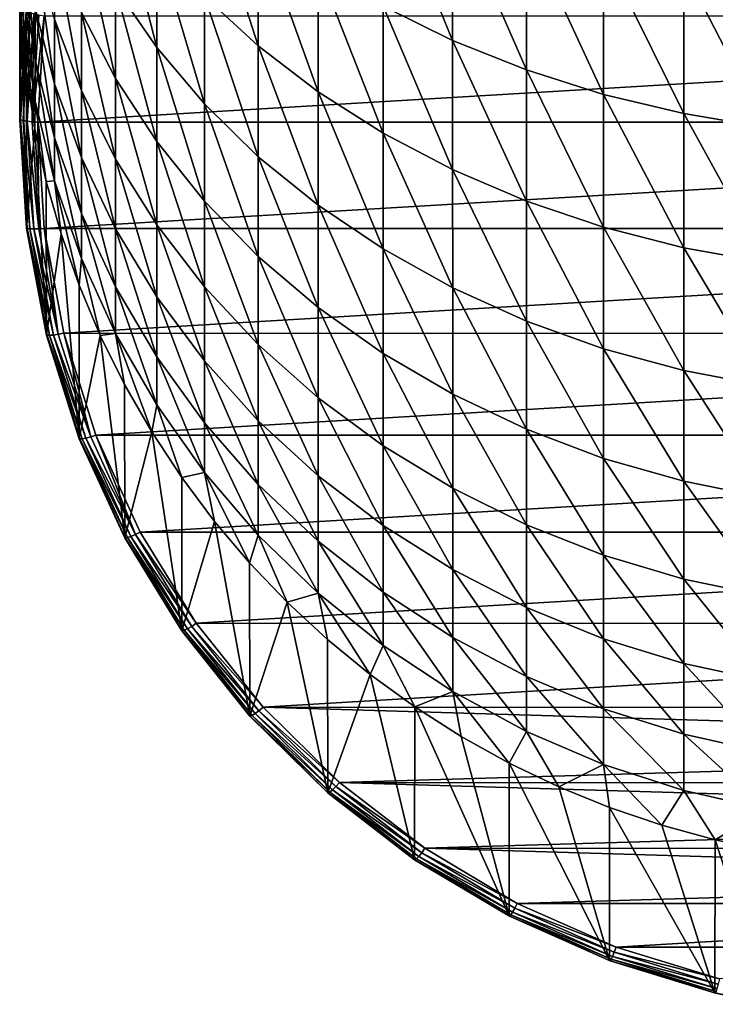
# Model space of a CAD drawing. Header units: metres. Extents: x -25 to 70, y -235 to 25.
# Tile 1 of 89: x -15 to -4, y -235 to -218. Entities that reach past the tile are written whole.
import ezdxf

# ---------------------------------------------------------------- set-up
doc = ezdxf.new("R2010")
doc.units = ezdxf.units.M
doc.layers.add('solid_10481012', color=7, linetype='CONTINUOUS')

msp = doc.modelspace()

# ---------------------------------------------------------------- linework, layer by layer
at = {"layer": 'solid_10481012'}
for points in [[(-8.0275, -218.635345, 345.584961), (-8.027557, -216.307068, 347.803833), (-9.18952, -215.779694, 347.207245)], [(-9.189446, -218.064804, 345.02948), (-8.0275, -218.635345, 345.584961), (-9.18952, -215.779694, 347.207245)], [(-12.964891, -218.750427, 337.778778), (-12.96496, -217.005753, 340.028107), (-13.650315, -216.062225, 339.237946)], [(-13.650243, -217.750427, 337.061401), (-12.964891, -218.750427, 337.778778), (-13.650315, -216.062225, 339.237946)], [(-11.269763, -218.727539, 341.470001), (-11.269773, -216.706802, 343.707275), (-12.169352, -215.930374, 342.951355)], [(-12.169317, -217.896759, 340.774261), (-11.269763, -218.727539, 341.470001), (-12.169352, -215.930374, 342.951355)], [(-15.183857, -218.29805, 323.319366), (-15.183877, -217.636246, 325.575348), (-15.248742, -216.301697, 325.128967)], [(-15.248719, -216.933853, 322.97406), (-15.183857, -218.29805, 323.319366), (-15.248742, -216.301697, 325.128967)], [(-6.797387, -219.12677, 346.063416), (-6.797397, -216.761292, 348.317688), (-8.027557, -216.307068, 347.803833)], [(-8.0275, -218.635345, 345.584961), (-6.797387, -219.12677, 346.063416), (-8.027557, -216.307068, 347.803833)], [(-15.249917, -219.958664, 306.347351), (-15.248712, -217.395279, 320.822113), (-15.220906, -216.487152, 320.661987)], [(-15.140066, -218.147919, 306.028046), (-15.249917, -219.958664, 306.347351), (-15.220906, -216.487152, 320.661987)], [(-13.650178, -219.271103, 334.764679), (-13.650243, -217.750427, 337.061401), (-14.219543, -216.70343, 336.310333)], [(-14.219501, -218.170837, 334.094025), (-13.650178, -219.271103, 334.764679), (-14.219543, -216.70343, 336.310333)], [(-10.273374, -219.490845, 342.109222), (-10.273413, -217.420166, 344.401825), (-11.269773, -216.706802, 343.707275)], [(-11.269763, -218.727539, 341.470001), (-10.273374, -219.490845, 342.109222), (-11.269773, -216.706802, 343.707275)], [(-14.989514, -218.959137, 326.017853), (-14.989537, -218.093613, 328.315704), (-15.18391, -216.807526, 327.775513)], [(-15.183877, -217.636246, 325.575348), (-14.989514, -218.959137, 326.017853), (-15.18391, -216.807526, 327.775513)], [(-5.509047, -219.534286, 346.460175), (-5.509034, -217.138, 348.743835), (-6.797397, -216.761292, 348.317688)], [(-6.797387, -219.12677, 346.063416), (-5.509047, -219.534286, 346.460175), (-6.797397, -216.761292, 348.317688)], [(-15.220906, -218.303406, 320.982239), (-15.183857, -218.29805, 323.319366), (-15.248719, -216.933853, 322.97406)], [(-15.248712, -217.395279, 320.822113), (-15.220906, -218.303406, 320.982239), (-15.248719, -216.933853, 322.97406)], [(-14.219464, -219.468353, 331.77417), (-14.219501, -218.170837, 334.094025), (-14.667338, -217.030594, 333.398987)], [(-14.667312, -218.279327, 331.166382), (-14.219464, -219.468353, 331.77417), (-14.667338, -217.030594, 333.398987)], [(-12.169286, -219.694763, 338.456207), (-12.169317, -217.896759, 340.774261), (-12.96496, -217.005753, 340.028107)], [(-12.964891, -218.750427, 337.778778), (-12.169286, -219.694763, 338.456207), (-12.96496, -217.005753, 340.028107)], [(-14.66729, -219.357559, 328.846619), (-14.667312, -218.279327, 331.166382), (-14.989569, -217.05864, 330.542419)], [(-14.989537, -218.093613, 328.315704), (-14.66729, -219.357559, 328.846619), (-14.989569, -217.05864, 330.542419)], [(-5.509047, -219.534286, 346.460175), (-4.17336, -219.854568, 346.772034), (-5.509034, -217.138, 348.743835)], [(-4.17336, -219.854568, 346.772034), (-4.173358, -217.434097, 349.078796), (-5.509034, -217.138, 348.743835)], [(-15.249917, -219.958664, 306.347351), (-15.220906, -218.303406, 320.982239), (-15.248712, -217.395279, 320.822113)], [(-9.189376, -220.180603, 342.686859), (-9.189446, -218.064804, 345.02948), (-10.273413, -217.420166, 344.401825)], [(-10.273374, -219.490845, 342.109222), (-9.189376, -220.180603, 342.686859), (-10.273413, -217.420166, 344.401825)], [(-4.17336, -219.854568, 346.772034), (-2.802068, -220.085556, 346.996918), (-4.173358, -217.434097, 349.078796)], [(-2.802068, -220.085556, 346.996918), (-2.802079, -217.647629, 349.320374), (-4.173358, -217.434097, 349.078796)], [(-14.9895, -219.65033, 323.661652), (-14.989514, -218.959137, 326.017853), (-15.183877, -217.636246, 325.575348)], [(-15.183857, -218.29805, 323.319366), (-14.9895, -219.65033, 323.661652), (-15.183877, -217.636246, 325.575348)], [(-12.964828, -220.32196, 335.405243), (-12.964891, -218.750427, 337.778778), (-13.650243, -217.750427, 337.061401)], [(-13.650178, -219.271103, 334.764679), (-12.964828, -220.32196, 335.405243), (-13.650243, -217.750427, 337.061401)], [(-11.269753, -220.575256, 339.08783), (-11.269763, -218.727539, 341.470001), (-12.169317, -217.896759, 340.774261)], [(-12.169286, -219.694763, 338.456207), (-11.269753, -220.575256, 339.08783), (-12.169317, -217.896759, 340.774261)], [(-15.235303, -219.958618, 306.253479), (-15.249917, -219.958664, 306.347351), (-15.140066, -218.147919, 306.028046)], [(-15.235303, -219.958618, 306.253479), (-15.140066, -218.147919, 306.028046), (-15.123457, -218.149216, 305.934418)], [(-15.235303, -219.958618, 306.253479), (-15.123457, -218.149216, 305.934418), (-15.192716, -219.97316, 306.17099)], [(-15.123457, -218.149216, 305.934418), (-15.081182, -218.168823, 305.852844), (-15.192716, -219.97316, 306.17099)], [(-15.192716, -219.97316, 306.17099), (-15.081182, -218.168823, 305.852844), (-15.126311, -219.984726, 306.10553)], [(-15.081182, -218.168823, 305.852844), (-15.015265, -218.188278, 305.788788), (-15.126311, -219.984726, 306.10553)], [(-15.126311, -219.984726, 306.10553), (-15.015265, -218.188278, 305.788788), (-15.042604, -219.992157, 306.063538)], [(-15.015265, -218.188278, 305.788788), (-14.932172, -218.205643, 305.748505), (-15.042604, -219.992157, 306.063538)], [(-14.667273, -220.259232, 326.452698), (-14.66729, -219.357559, 328.846619), (-14.989537, -218.093613, 328.315704)], [(-14.989514, -218.959137, 326.017853), (-14.667273, -220.259232, 326.452698), (-14.989537, -218.093613, 328.315704)], [(-13.650122, -220.615707, 332.360657), (-13.650178, -219.271103, 334.764679), (-14.219501, -218.170837, 334.094025)], [(-14.219464, -219.468353, 331.77417), (-13.650122, -220.615707, 332.360657), (-14.219501, -218.170837, 334.094025)], [(-8.027446, -220.791122, 343.198151), (-8.0275, -218.635345, 345.584961), (-9.189446, -218.064804, 345.02948)], [(-9.189376, -220.180603, 342.686859), (-8.027446, -220.791122, 343.198151), (-9.189446, -218.064804, 345.02948)], [(-15.249917, -219.958664, 306.347351), (-15.137452, -221.769089, 306.666565), (-15.220906, -218.303406, 320.982239)], [(-15.220906, -218.303406, 320.982239), (-15.13757, -219.207474, 321.141663), (-15.183857, -218.29805, 323.319366)], [(-15.137452, -221.769089, 306.666565), (-15.13757, -219.207474, 321.141663), (-15.220906, -218.303406, 320.982239)], [(-14.999087, -220.10379, 321.299713), (-14.9895, -219.65033, 323.661652), (-15.183857, -218.29805, 323.319366)], [(-15.13757, -219.207474, 321.141663), (-14.999087, -220.10379, 321.299713), (-15.183857, -218.29805, 323.319366)], [(-15.042604, -219.992157, 306.063538), (-14.932172, -218.205643, 305.748505), (-14.840771, -218.224289, 305.736908)], [(-15.042604, -219.992157, 306.063538), (-14.840771, -218.224289, 305.736908), (-14.9499, -219.998795, 306.049774)], [(-14.9499, -219.998795, 306.049774), (-14.840771, -218.224289, 305.736908), (14.841071, -218.226654, 305.737305)], [(-14.9499, -219.998795, 306.049774), (14.841071, -218.226654, 305.737305), (14.9499, -220.001205, 306.050201)], [(-14.219434, -220.588715, 329.36377), (-14.219464, -219.468353, 331.77417), (-14.667312, -218.279327, 331.166382)], [(-14.66729, -219.357559, 328.846619), (-14.219434, -220.588715, 329.36377), (-14.667312, -218.279327, 331.166382)], [(-6.797377, -221.316986, 343.638519), (-6.797387, -219.12677, 346.063416), (-8.0275, -218.635345, 345.584961)], [(-8.027446, -220.791122, 343.198151), (-6.797377, -221.316986, 343.638519), (-8.0275, -218.635345, 345.584961)], [(-12.169257, -221.314331, 336.010132), (-12.169286, -219.694763, 338.456207), (-12.964891, -218.750427, 337.778778)], [(-12.964828, -220.32196, 335.405243), (-12.169257, -221.314331, 336.010132), (-12.964891, -218.750427, 337.778778)], [(-10.273338, -221.384216, 339.668152), (-10.273374, -219.490845, 342.109222), (-11.269763, -218.727539, 341.470001)], [(-11.269753, -220.575256, 339.08783), (-10.273338, -221.384216, 339.668152), (-11.269763, -218.727539, 341.470001)], [(-14.667263, -220.979309, 323.998047), (-14.667273, -220.259232, 326.452698), (-14.989514, -218.959137, 326.017853)], [(-14.9895, -219.65033, 323.661652), (-14.667263, -220.979309, 323.998047), (-14.989514, -218.959137, 326.017853)], [(-5.509058, -221.753036, 344.003693), (-5.509047, -219.534286, 346.460175), (-6.797387, -219.12677, 346.063416)], [(-6.797377, -221.316986, 343.638519), (-5.509058, -221.753036, 344.003693), (-6.797387, -219.12677, 346.063416)], [(-15.137452, -221.769089, 306.666565), (-14.999087, -220.10379, 321.299713), (-15.13757, -219.207474, 321.141663)], [(-12.964775, -221.711548, 332.920776), (-12.964828, -220.32196, 335.405243), (-13.650178, -219.271103, 334.764679)], [(-13.650122, -220.615707, 332.360657), (-12.964775, -221.711548, 332.920776), (-13.650178, -219.271103, 334.764679)], [(-14.219411, -221.52562, 326.876282), (-14.219434, -220.588715, 329.36377), (-14.66729, -219.357559, 328.846619)], [(-14.667273, -220.259232, 326.452698), (-14.219411, -221.52562, 326.876282), (-14.66729, -219.357559, 328.846619)], [(-13.650075, -221.776703, 329.862762), (-13.650122, -220.615707, 332.360657), (-14.219464, -219.468353, 331.77417)], [(-14.219434, -220.588715, 329.36377), (-13.650075, -221.776703, 329.862762), (-14.219464, -219.468353, 331.77417)], [(-9.18931, -222.11525, 340.192566), (-9.189376, -220.180603, 342.686859), (-10.273374, -219.490845, 342.109222)], [(-10.273338, -221.384216, 339.668152), (-9.18931, -222.11525, 340.192566), (-10.273374, -219.490845, 342.109222)], [(-14.999087, -220.10379, 321.299713), (-14.806096, -220.989578, 321.455902), (-14.9895, -219.65033, 323.661652)], [(-14.806096, -220.989578, 321.455902), (-14.667263, -220.979309, 323.998047), (-14.9895, -219.65033, 323.661652)], [(-5.509058, -221.753036, 344.003693), (-4.173362, -222.095703, 344.290649), (-5.509047, -219.534286, 346.460175)], [(-4.173362, -222.095703, 344.290649), (-4.17336, -219.854568, 346.772034), (-5.509047, -219.534286, 346.460175)], [(-11.269744, -222.239609, 336.574127), (-11.269753, -220.575256, 339.08783), (-12.169286, -219.694763, 338.456207)], [(-12.169257, -221.314331, 336.010132), (-11.269744, -222.239609, 336.574127), (-12.169286, -219.694763, 338.456207)], [(-15.124773, -221.768097, 306.57254), (-15.249917, -219.958664, 306.347351), (-15.235303, -219.958618, 306.253479)], [(-15.124773, -221.768097, 306.57254), (-15.137452, -221.769089, 306.666565), (-15.249917, -219.958664, 306.347351)], [(-15.235303, -219.958618, 306.253479), (-15.192716, -219.97316, 306.17099), (-15.082495, -221.777603, 306.489166)], [(-15.124773, -221.768097, 306.57254), (-15.235303, -219.958618, 306.253479), (-15.082495, -221.777603, 306.489166)], [(-15.192716, -219.97316, 306.17099), (-15.126311, -219.984726, 306.10553), (-15.016573, -221.781265, 306.422333)], [(-15.082495, -221.777603, 306.489166), (-15.192716, -219.97316, 306.17099), (-15.016573, -221.781265, 306.422333)], [(-15.126311, -219.984726, 306.10553), (-15.042604, -219.992157, 306.063538), (-14.933475, -221.778763, 306.37854)], [(-15.016573, -221.781265, 306.422333), (-15.126311, -219.984726, 306.10553), (-14.933475, -221.778763, 306.37854)], [(-14.933475, -221.778763, 306.37854), (-15.042604, -219.992157, 306.063538), (-14.9499, -219.998795, 306.049774)], [(-14.841071, -221.773346, 306.362701), (-14.9499, -219.998795, 306.049774), (14.9499, -220.001205, 306.050201)], [(-14.933475, -221.778763, 306.37854), (-14.9499, -219.998795, 306.049774), (-14.841071, -221.773346, 306.362701)], [(-14.841071, -221.773346, 306.362701), (14.9499, -220.001205, 306.050201), (14.840771, -221.775711, 306.363098)], [(-4.173362, -222.095703, 344.290649), (-2.802057, -222.342865, 344.49762), (-4.17336, -219.854568, 346.772034)], [(-2.802057, -222.342865, 344.49762), (-2.802068, -220.085556, 346.996918), (-4.17336, -219.854568, 346.772034)], [(-15.137452, -221.769089, 306.666565), (-14.804179, -223.552475, 306.981018), (-14.999087, -220.10379, 321.299713)], [(-14.804179, -223.552475, 306.981018), (-14.806096, -220.989578, 321.455902), (-14.999087, -220.10379, 321.299713)], [(-14.219397, -222.273834, 324.325714), (-14.219411, -221.52562, 326.876282), (-14.667273, -220.259232, 326.452698)], [(-14.667263, -220.979309, 323.998047), (-14.219397, -222.273834, 324.325714), (-14.667273, -220.259232, 326.452698)], [(-12.169232, -222.746384, 333.449768), (-12.169257, -221.314331, 336.010132), (-12.964828, -220.32196, 335.405243)], [(-12.964775, -221.711548, 332.920776), (-12.169232, -222.746384, 333.449768), (-12.964828, -220.32196, 335.405243)], [(-8.027395, -222.762314, 340.656738), (-8.027446, -220.791122, 343.198151), (-9.189376, -220.180603, 342.686859)], [(-9.18931, -222.11525, 340.192566), (-8.027395, -222.762314, 340.656738), (-9.189376, -220.180603, 342.686859)], [(-13.65004, -222.74762, 327.285034), (-13.650075, -221.776703, 329.862762), (-14.219434, -220.588715, 329.36377)], [(-14.219411, -221.52562, 326.876282), (-13.65004, -222.74762, 327.285034), (-14.219434, -220.588715, 329.36377)], [(-12.96473, -222.911377, 330.339355), (-12.964775, -221.711548, 332.920776), (-13.650122, -220.615707, 332.360657)], [(-13.650075, -221.776703, 329.862762), (-12.96473, -222.911377, 330.339355), (-13.650122, -220.615707, 332.360657)], [(-10.273306, -223.089676, 337.092285), (-10.273338, -221.384216, 339.668152), (-11.269753, -220.575256, 339.08783)], [(-11.269744, -222.239609, 336.574127), (-10.273306, -223.089676, 337.092285), (-11.269753, -220.575256, 339.08783)], [(-6.797367, -223.319672, 341.05658), (-6.797377, -221.316986, 343.638519), (-8.027446, -220.791122, 343.198151)], [(-8.027395, -222.762314, 340.656738), (-6.797367, -223.319672, 341.05658), (-8.027446, -220.791122, 343.198151)], [(-14.806096, -220.989578, 321.455902), (-14.559104, -221.862335, 321.609772), (-14.667263, -220.979309, 323.998047)], [(-14.804179, -223.552475, 306.981018), (-14.559104, -221.862335, 321.609772), (-14.806096, -220.989578, 321.455902)], [(-14.258595, -222.71936, 321.760895), (-14.219397, -222.273834, 324.325714), (-14.667263, -220.979309, 323.998047)], [(-14.559104, -221.862335, 321.609772), (-14.258595, -222.71936, 321.760895), (-14.667263, -220.979309, 323.998047)], [(-11.269735, -223.711258, 333.942963), (-11.269744, -222.239609, 336.574127), (-12.169257, -221.314331, 336.010132)], [(-12.169232, -222.746384, 333.449768), (-11.269735, -223.711258, 333.942963), (-12.169257, -221.314331, 336.010132)], [(-5.509069, -223.781815, 341.388092), (-5.509058, -221.753036, 344.003693), (-6.797377, -221.316986, 343.638519)], [(-6.797367, -223.319672, 341.05658), (-5.509069, -223.781815, 341.388092), (-6.797377, -221.316986, 343.638519)], [(-9.189251, -223.85788, 337.560547), (-9.18931, -222.11525, 340.192566), (-10.273338, -221.384216, 339.668152)], [(-10.273306, -223.089676, 337.092285), (-9.189251, -223.85788, 337.560547), (-10.273338, -221.384216, 339.668152)], [(-13.650018, -223.52298, 324.641907), (-13.65004, -222.74762, 327.285034), (-14.219411, -221.52562, 326.876282)], [(-14.219397, -222.273834, 324.325714), (-13.650018, -223.52298, 324.641907), (-14.219411, -221.52562, 326.876282)], [(-14.793398, -223.551224, 306.886932), (-15.137452, -221.769089, 306.666565), (-15.124773, -221.768097, 306.57254)], [(-14.793398, -223.551224, 306.886932), (-14.804179, -223.552475, 306.981018), (-15.137452, -221.769089, 306.666565)], [(-15.124773, -221.768097, 306.57254), (-15.082495, -221.777603, 306.489166), (-14.752047, -223.55574, 306.802704)], [(-14.793398, -223.551224, 306.886932), (-15.124773, -221.768097, 306.57254), (-14.752047, -223.55574, 306.802704)], [(-15.082495, -221.777603, 306.489166), (-15.016573, -221.781265, 306.422333), (-14.68757, -223.551636, 306.734497)], [(-14.752047, -223.55574, 306.802704), (-15.082495, -221.777603, 306.489166), (-14.68757, -223.551636, 306.734497)], [(-15.016573, -221.781265, 306.422333), (-14.933475, -221.778763, 306.37854), (-14.606292, -223.539337, 306.688995)], [(-14.68757, -223.551636, 306.734497), (-15.016573, -221.781265, 306.422333), (-14.606292, -223.539337, 306.688995)], [(-14.606292, -223.539337, 306.688995), (-14.933475, -221.778763, 306.37854), (-14.841071, -221.773346, 306.362701)], [(-14.515779, -223.522034, 306.671021), (-14.841071, -221.773346, 306.362701), (14.840771, -221.775711, 306.363098)], [(-14.606292, -223.539337, 306.688995), (-14.841071, -221.773346, 306.362701), (-14.515779, -223.522034, 306.671021)], [(-14.515779, -223.522034, 306.671021), (14.840771, -221.775711, 306.363098), (14.515265, -223.524429, 306.671448)], [(-12.964697, -223.914764, 327.675415), (-12.96473, -222.911377, 330.339355), (-13.650075, -221.776703, 329.862762)], [(-13.65004, -222.74762, 327.285034), (-12.964697, -223.914764, 327.675415), (-13.650075, -221.776703, 329.862762)], [(-12.169211, -223.98291, 330.789459), (-12.169232, -222.746384, 333.449768), (-12.964775, -221.711548, 332.920776)], [(-12.96473, -222.911377, 330.339355), (-12.169211, -223.98291, 330.789459), (-12.964775, -221.711548, 332.920776)], [(-5.509069, -223.781815, 341.388092), (-4.173364, -224.144928, 341.64859), (-5.509058, -221.753036, 344.003693)], [(-4.173364, -224.144928, 341.64859), (-4.173362, -222.095703, 344.290649), (-5.509058, -221.753036, 344.003693)], [(-14.804179, -223.552475, 306.981018), (-14.255197, -225.283218, 307.286194), (-14.559104, -221.862335, 321.609772)], [(-14.255197, -225.283218, 307.286194), (-14.258595, -222.71936, 321.760895), (-14.559104, -221.862335, 321.609772)], [(-8.027349, -224.537888, 337.975037), (-8.027395, -222.762314, 340.656738), (-9.18931, -222.11525, 340.192566)], [(-9.189251, -223.85788, 337.560547), (-8.027349, -224.537888, 337.975037), (-9.18931, -222.11525, 340.192566)], [(-4.173364, -224.144928, 341.64859), (-2.802047, -224.406876, 341.836487), (-4.173362, -222.095703, 344.290649)], [(-2.802047, -224.406876, 341.836487), (-2.802057, -222.342865, 344.49762), (-4.173362, -222.095703, 344.290649)], [(-14.258595, -222.71936, 321.760895), (-13.905568, -223.557968, 321.908752), (-14.219397, -222.273834, 324.325714)], [(-13.905568, -223.557968, 321.908752), (-13.650018, -223.52298, 324.641907), (-14.219397, -222.273834, 324.325714)], [(-10.273278, -224.597687, 334.396057), (-10.273306, -223.089676, 337.092285), (-11.269744, -222.239609, 336.574127)], [(-11.269735, -223.711258, 333.942963), (-10.273278, -224.597687, 334.396057), (-11.269744, -222.239609, 336.574127)], [(-14.255197, -225.283218, 307.286194), (-13.905568, -223.557968, 321.908752), (-14.258595, -222.71936, 321.760895)], [(-12.964675, -224.716064, 324.943878), (-12.964697, -223.914764, 327.675415), (-13.65004, -222.74762, 327.285034)], [(-13.650018, -223.52298, 324.641907), (-12.964675, -224.716064, 324.943878), (-13.65004, -222.74762, 327.285034)], [(-11.269729, -224.981964, 331.209076), (-11.269735, -223.711258, 333.942963), (-12.169232, -222.746384, 333.449768)], [(-12.169211, -223.98291, 330.789459), (-11.269729, -224.981964, 331.209076), (-12.169232, -222.746384, 333.449768)], [(-6.797359, -225.123611, 338.332062), (-6.797367, -223.319672, 341.05658), (-8.027395, -222.762314, 340.656738)], [(-8.027349, -224.537888, 337.975037), (-6.797359, -225.123611, 338.332062), (-8.027395, -222.762314, 340.656738)], [(-12.169196, -225.016953, 328.044098), (-12.169211, -223.98291, 330.789459), (-12.96473, -222.911377, 330.339355)], [(-12.964697, -223.914764, 327.675415), (-12.169196, -225.016953, 328.044098), (-12.96473, -222.911377, 330.339355)], [(-9.189199, -225.398743, 334.805542), (-9.189251, -223.85788, 337.560547), (-10.273306, -223.089676, 337.092285)], [(-10.273278, -224.597687, 334.396057), (-9.189199, -225.398743, 334.805542), (-10.273306, -223.089676, 337.092285)], [(-5.509079, -225.609238, 338.628082), (-5.509069, -223.781815, 341.388092), (-6.797367, -223.319672, 341.05658)], [(-6.797359, -225.123611, 338.332062), (-5.509079, -225.609238, 338.628082), (-6.797367, -223.319672, 341.05658)], [(-14.246186, -225.282028, 307.192139), (-14.804179, -223.552475, 306.981018), (-14.793398, -223.551224, 306.886932)], [(-14.246186, -225.282028, 307.192139), (-14.255197, -225.283218, 307.286194), (-14.804179, -223.552475, 306.981018)], [(-14.793398, -223.551224, 306.886932), (-14.752047, -223.55574, 306.802704), (-14.206365, -225.281708, 307.107025)], [(-14.246186, -225.282028, 307.192139), (-14.793398, -223.551224, 306.886932), (-14.206365, -225.281708, 307.107025)], [(-14.752047, -223.55574, 306.802704), (-14.68757, -223.551636, 306.734497), (-14.144273, -225.270065, 307.037476)], [(-14.206365, -225.281708, 307.107025), (-14.752047, -223.55574, 306.802704), (-14.144273, -225.270065, 307.037476)], [(-14.68757, -223.551636, 306.734497), (-14.606292, -223.539337, 306.688995), (-14.066002, -225.248245, 306.990326)], [(-14.144273, -225.270065, 307.037476), (-14.68757, -223.551636, 306.734497), (-14.066002, -225.248245, 306.990326)], [(-14.066002, -225.248245, 306.990326), (-14.606292, -223.539337, 306.688995), (-14.515779, -223.522034, 306.671021)], [(-13.978925, -225.219452, 306.970337), (-14.515779, -223.522034, 306.671021), (14.515265, -223.524429, 306.671448)], [(-14.066002, -225.248245, 306.990326), (-14.515779, -223.522034, 306.671021), (-13.978925, -225.219452, 306.970337)], [(-14.255197, -225.283218, 307.286194), (-13.498706, -226.935638, 307.577576), (-13.905568, -223.557968, 321.908752)], [(-13.978925, -225.219452, 306.970337), (14.515265, -223.524429, 306.671448), (13.978102, -225.221558, 306.970703)], [(-13.905568, -223.557968, 321.908752), (-13.501243, -224.375397, 322.052887), (-13.650018, -223.52298, 324.641907)], [(-13.498706, -226.935638, 307.577576), (-13.501243, -224.375397, 322.052887), (-13.905568, -223.557968, 321.908752)], [(-13.047129, -225.168198, 322.192688), (-12.964675, -224.716064, 324.943878), (-13.650018, -223.52298, 324.641907)], [(-13.501243, -224.375397, 322.052887), (-13.047129, -225.168198, 322.192688), (-13.650018, -223.52298, 324.641907)], [(-10.273255, -225.89978, 331.594604), (-10.273278, -224.597687, 334.396057), (-11.269735, -223.711258, 333.942963)], [(-11.269729, -224.981964, 331.209076), (-10.273255, -225.89978, 331.594604), (-11.269735, -223.711258, 333.942963)], [(-5.509079, -225.609238, 338.628082), (-4.173366, -225.990784, 338.860657), (-5.509069, -223.781815, 341.388092)], [(-4.173366, -225.990784, 338.860657), (-4.173364, -224.144928, 341.64859), (-5.509069, -223.781815, 341.388092)], [(-12.169187, -225.842743, 325.229065), (-12.169196, -225.016953, 328.044098), (-12.964697, -223.914764, 327.675415)], [(-12.964675, -224.716064, 324.943878), (-12.169187, -225.842743, 325.229065), (-12.964697, -223.914764, 327.675415)], [(-8.02731, -226.107864, 335.16803), (-8.027349, -224.537888, 337.975037), (-9.189251, -223.85788, 337.560547)], [(-9.189199, -225.398743, 334.805542), (-8.02731, -226.107864, 335.16803), (-9.189251, -223.85788, 337.560547)], [(-11.269724, -226.044601, 328.387817), (-11.269729, -224.981964, 331.209076), (-12.169211, -223.98291, 330.789459)], [(-12.169196, -225.016953, 328.044098), (-11.269724, -226.044601, 328.387817), (-12.169211, -223.98291, 330.789459)], [(-4.173366, -225.990784, 338.860657), (-2.802037, -226.266037, 339.028442), (-4.173364, -224.144928, 341.64859)], [(-2.802037, -226.266037, 339.028442), (-2.802047, -224.406876, 341.836487), (-4.173364, -224.144928, 341.64859)], [(-13.498706, -226.935638, 307.577576), (-13.047129, -225.168198, 322.192688), (-13.501243, -224.375397, 322.052887)], [(-9.189157, -226.729218, 331.942993), (-9.189199, -225.398743, 334.805542), (-10.273278, -224.597687, 334.396057)], [(-10.273255, -225.89978, 331.594604), (-9.189157, -226.729218, 331.942993), (-10.273278, -224.597687, 334.396057)], [(-6.797351, -226.718704, 335.480255), (-6.797359, -225.123611, 338.332062), (-8.027349, -224.537888, 337.975037)], [(-8.02731, -226.107864, 335.16803), (-6.797351, -226.718704, 335.480255), (-8.027349, -224.537888, 337.975037)], [(-13.047129, -225.168198, 322.192688), (-12.546127, -225.931274, 322.32724), (-12.964675, -224.716064, 324.943878)], [(-12.546127, -225.931274, 322.32724), (-12.169187, -225.842743, 325.229065), (-12.964675, -224.716064, 324.943878)], [(-11.269721, -226.893234, 325.494965), (-11.269724, -226.044601, 328.387817), (-12.169196, -225.016953, 328.044098)], [(-12.169187, -225.842743, 325.229065), (-11.269721, -226.893234, 325.494965), (-12.169196, -225.016953, 328.044098)], [(-10.273237, -226.988678, 328.703613), (-10.273255, -225.89978, 331.594604), (-11.269729, -224.981964, 331.209076)], [(-11.269724, -226.044601, 328.387817), (-10.273237, -226.988678, 328.703613), (-11.269729, -224.981964, 331.209076)], [(-14.206365, -225.281708, 307.107025), (-14.144273, -225.270065, 307.037476), (-13.3944, -226.911331, 307.326904)], [(-14.144273, -225.270065, 307.037476), (-14.066002, -225.248245, 306.990326), (-13.320279, -226.880432, 307.278107)], [(-13.3944, -226.911331, 307.326904), (-14.144273, -225.270065, 307.037476), (-13.320279, -226.880432, 307.278107)], [(-13.320279, -226.880432, 307.278107), (-14.066002, -225.248245, 306.990326), (-13.978925, -225.219452, 306.970337)], [(-13.238135, -226.840652, 307.256195), (-13.978925, -225.219452, 306.970337), (13.978102, -225.221558, 306.970703)], [(-13.320279, -226.880432, 307.278107), (-13.978925, -225.219452, 306.970337), (-13.238135, -226.840652, 307.256195)], [(-13.498706, -226.935638, 307.577576), (-12.545626, -228.486115, 307.850952), (-13.047129, -225.168198, 322.192688)], [(-13.238135, -226.840652, 307.256195), (13.978102, -225.221558, 306.970703), (13.237035, -226.843002, 307.256592)], [(-12.545626, -228.486115, 307.850952), (-12.546127, -225.931274, 322.32724), (-13.047129, -225.168198, 322.192688)], [(-5.509088, -227.225098, 335.739105), (-5.509079, -225.609238, 338.628082), (-6.797359, -225.123611, 338.332062)], [(-6.797351, -226.718704, 335.480255), (-5.509088, -227.225098, 335.739105), (-6.797359, -225.123611, 338.332062)], [(-13.490911, -226.93512, 307.483612), (-14.255197, -225.283218, 307.286194), (-14.246186, -225.282028, 307.192139)], [(-13.490911, -226.93512, 307.483612), (-13.498706, -226.935638, 307.577576), (-14.255197, -225.283218, 307.286194)], [(-14.246186, -225.282028, 307.192139), (-14.206365, -225.281708, 307.107025), (-13.453199, -226.930176, 307.397705)], [(-13.490911, -226.93512, 307.483612), (-14.246186, -225.282028, 307.192139), (-13.453199, -226.930176, 307.397705)], [(-13.453199, -226.930176, 307.397705), (-14.206365, -225.281708, 307.107025), (-13.3944, -226.911331, 307.326904)], [(-8.027278, -227.463486, 332.251434), (-8.02731, -226.107864, 335.16803), (-9.189199, -225.398743, 334.805542)], [(-9.189157, -226.729218, 331.942993), (-8.027278, -227.463486, 332.251434), (-9.189199, -225.398743, 334.805542)], [(-5.509088, -227.225098, 335.739105), (-4.173367, -227.622925, 335.942444), (-5.509079, -225.609238, 338.628082)], [(-4.173367, -227.622925, 335.942444), (-4.173366, -225.990784, 338.860657), (-5.509079, -225.609238, 338.628082)], [(-12.546127, -225.931274, 322.32724), (-12.001623, -226.660156, 322.45578), (-12.169187, -225.842743, 325.229065)], [(-11.414838, -227.353683, 322.578064), (-11.269721, -226.893234, 325.494965), (-12.169187, -225.842743, 325.229065)], [(-12.001623, -226.660156, 322.45578), (-11.414838, -227.353683, 322.578064), (-12.169187, -225.842743, 325.229065)], [(-9.189125, -227.841843, 328.988983), (-9.189157, -226.729218, 331.942993), (-10.273255, -225.89978, 331.594604)], [(-10.273237, -226.988678, 328.703613), (-9.189125, -227.841843, 328.988983), (-10.273255, -225.89978, 331.594604)], [(-12.545626, -228.486115, 307.850952), (-12.001623, -226.660156, 322.45578), (-12.546127, -225.931274, 322.32724)], [(-10.273227, -227.858261, 325.739227), (-10.273237, -226.988678, 328.703613), (-11.269724, -226.044601, 328.387817)], [(-11.269721, -226.893234, 325.494965), (-10.273227, -227.858261, 325.739227), (-11.269724, -226.044601, 328.387817)], [(-4.173367, -227.622925, 335.942444), (-2.80203, -227.909958, 336.089172), (-4.173366, -225.990784, 338.860657)], [(-2.80203, -227.909958, 336.089172), (-2.802037, -226.266037, 339.028442), (-4.173366, -225.990784, 338.860657)], [(-6.797345, -228.095978, 332.51709), (-6.797351, -226.718704, 335.480255), (-8.02731, -226.107864, 335.16803)], [(-8.027278, -227.463486, 332.251434), (-6.797345, -228.095978, 332.51709), (-8.02731, -226.107864, 335.16803)], [(-12.545626, -228.486115, 307.850952), (-11.410525, -229.911621, 308.102325), (-12.001623, -226.660156, 322.45578)], [(-11.410525, -229.911621, 308.102325), (-11.414838, -227.353683, 322.578064), (-12.001623, -226.660156, 322.45578)], [(-8.027253, -228.597137, 329.241608), (-8.027278, -227.463486, 332.251434), (-9.189157, -226.729218, 331.942993)], [(-9.189125, -227.841843, 328.988983), (-8.027253, -228.597137, 329.241608), (-9.189157, -226.729218, 331.942993)], [(-5.509095, -228.620316, 332.737335), (-5.509088, -227.225098, 335.739105), (-6.797351, -226.718704, 335.480255)], [(-6.797345, -228.095978, 332.51709), (-5.509095, -228.620316, 332.737335), (-6.797351, -226.718704, 335.480255)], [(-13.453199, -226.930176, 307.397705), (-13.3944, -226.911331, 307.326904), (-12.44914, -228.45166, 307.59848)], [(-13.3944, -226.911331, 307.326904), (-13.320279, -226.880432, 307.278107), (-12.38025, -228.412231, 307.548218)], [(-12.44914, -228.45166, 307.59848), (-13.3944, -226.911331, 307.326904), (-12.38025, -228.412231, 307.548218)], [(-13.320279, -226.880432, 307.278107), (-13.238135, -226.840652, 307.256195), (-12.304506, -228.362137, 307.524475)], [(-12.38025, -228.412231, 307.548218), (-13.320279, -226.880432, 307.278107), (-12.304506, -228.362137, 307.524475)], [(-12.304506, -228.362137, 307.524475), (-13.238135, -226.840652, 307.256195), (13.237035, -226.843002, 307.256592)], [(-12.304506, -228.362137, 307.524475), (13.237035, -226.843002, 307.256592), (12.302999, -228.364288, 307.524841)], [(-11.414838, -227.353683, 322.578064), (-10.786134, -228.011139, 322.69397), (-11.269721, -226.893234, 325.494965)], [(-10.786134, -228.011139, 322.69397), (-10.273227, -227.858261, 325.739227), (-11.269721, -226.893234, 325.494965)], [(-12.53884, -228.486542, 307.757172), (-13.498706, -226.935638, 307.577576), (-13.490911, -226.93512, 307.483612)], [(-12.53884, -228.486542, 307.757172), (-12.545626, -228.486115, 307.850952), (-13.498706, -226.935638, 307.577576)], [(-13.490911, -226.93512, 307.483612), (-13.453199, -226.930176, 307.397705), (-12.50379, -228.477264, 307.670502)], [(-12.53884, -228.486542, 307.757172), (-13.490911, -226.93512, 307.483612), (-12.50379, -228.477264, 307.670502)], [(-12.50379, -228.477264, 307.670502), (-13.453199, -226.930176, 307.397705), (-12.44914, -228.45166, 307.59848)], [(-9.189105, -228.730377, 325.959991), (-9.189125, -227.841843, 328.988983), (-10.273237, -226.988678, 328.703613)], [(-10.273227, -227.858261, 325.739227), (-9.189105, -228.730377, 325.959991), (-10.273237, -226.988678, 328.703613)], [(-5.509095, -228.620316, 332.737335), (-4.173368, -229.032211, 332.910339), (-5.509088, -227.225098, 335.739105)], [(-4.173368, -229.032211, 332.910339), (-4.173367, -227.622925, 335.942444), (-5.509088, -227.225098, 335.739105)], [(-11.410525, -229.911621, 308.102325), (-10.786134, -228.011139, 322.69397), (-11.414838, -227.353683, 322.578064)], [(-6.79734, -229.247742, 329.459229), (-6.797345, -228.095978, 332.51709), (-8.027278, -227.463486, 332.251434)], [(-8.027253, -228.597137, 329.241608), (-6.79734, -229.247742, 329.459229), (-8.027278, -227.463486, 332.251434)], [(-4.173368, -229.032211, 332.910339), (-2.802023, -229.329391, 333.035187), (-4.173367, -227.622925, 335.942444)], [(-2.802023, -229.329391, 333.035187), (-2.80203, -227.909958, 336.089172), (-4.173367, -227.622925, 335.942444)], [(-10.786134, -228.011139, 322.69397), (-10.116024, -228.632034, 322.803467), (-10.273227, -227.858261, 325.739227)], [(-9.405793, -229.214813, 322.906219), (-9.189105, -228.730377, 325.959991), (-10.273227, -227.858261, 325.739227)], [(-10.116024, -228.632034, 322.803467), (-9.405793, -229.214813, 322.906219), (-10.273227, -227.858261, 325.739227)], [(-8.027237, -229.502457, 326.155426), (-8.027253, -228.597137, 329.241608), (-9.189125, -227.841843, 328.988983)], [(-9.189105, -228.730377, 325.959991), (-8.027237, -229.502457, 326.155426), (-9.189125, -227.841843, 328.988983)], [(-11.410525, -229.911621, 308.102325), (-10.10933, -231.192047, 308.328094), (-10.786134, -228.011139, 322.69397)], [(-10.10933, -231.192047, 308.328094), (-10.116024, -228.632034, 322.803467), (-10.786134, -228.011139, 322.69397)], [(-5.5091, -229.787079, 329.639618), (-5.509095, -228.620316, 332.737335), (-6.797345, -228.095978, 332.51709)], [(-6.79734, -229.247742, 329.459229), (-5.5091, -229.787079, 329.639618), (-6.797345, -228.095978, 332.51709)], [(-12.38025, -228.412231, 307.548218), (-12.304506, -228.362137, 307.524475), (-11.191247, -229.761673, 307.77124)], [(-11.191247, -229.761673, 307.77124), (-12.304506, -228.362137, 307.524475), (12.302999, -228.364288, 307.524841)], [(-11.191247, -229.761673, 307.77124), (12.302999, -228.364288, 307.524841), (11.189336, -229.764023, 307.771667)], [(-11.403547, -229.913483, 308.008789), (-11.410525, -229.911621, 308.102325), (-12.545626, -228.486115, 307.850952)], [(-11.403547, -229.913483, 308.008789), (-12.545626, -228.486115, 307.850952), (-12.53884, -228.486542, 307.757172)], [(-12.53884, -228.486542, 307.757172), (-12.50379, -228.477264, 307.670502), (-11.371671, -229.900208, 307.921417)], [(-11.403547, -229.913483, 308.008789), (-12.53884, -228.486542, 307.757172), (-11.371671, -229.900208, 307.921417)], [(-12.50379, -228.477264, 307.670502), (-12.44914, -228.45166, 307.59848), (-11.321968, -229.868393, 307.848297)], [(-11.371671, -229.900208, 307.921417), (-12.50379, -228.477264, 307.670502), (-11.321968, -229.868393, 307.848297)], [(-12.44914, -228.45166, 307.59848), (-12.38025, -228.412231, 307.548218), (-11.259315, -229.821136, 307.796631)], [(-11.321968, -229.868393, 307.848297), (-12.44914, -228.45166, 307.59848), (-11.259315, -229.821136, 307.796631)], [(-11.259315, -229.821136, 307.796631), (-12.38025, -228.412231, 307.548218), (-11.191247, -229.761673, 307.77124)], [(-10.10933, -231.192047, 308.328094), (-9.405793, -229.214813, 322.906219), (-10.116024, -228.632034, 322.803467)], [(-6.797338, -230.167542, 326.323761), (-6.79734, -229.247742, 329.459229), (-8.027253, -228.597137, 329.241608)], [(-8.027237, -229.502457, 326.155426), (-6.797338, -230.167542, 326.323761), (-8.027253, -228.597137, 329.241608)], [(-5.5091, -229.787079, 329.639618), (-4.173369, -230.210739, 329.781342), (-5.509095, -228.620316, 332.737335)], [(-4.173369, -230.210739, 329.781342), (-4.173368, -229.032211, 332.910339), (-5.509095, -228.620316, 332.737335)], [(-9.405793, -229.214813, 322.906219), (-8.660082, -229.755264, 323.001526), (-9.189105, -228.730377, 325.959991)], [(-8.660082, -229.755264, 323.001526), (-8.027237, -229.502457, 326.155426), (-9.189105, -228.730377, 325.959991)], [(-4.173369, -230.210739, 329.781342), (-2.802018, -230.516434, 329.883575), (-4.173368, -229.032211, 332.910339)], [(-2.802018, -230.516434, 329.883575), (-2.802023, -229.329391, 333.035187), (-4.173368, -229.032211, 332.910339)], [(-10.10933, -231.192047, 308.328094), (-8.661407, -232.308792, 308.524994), (-9.405793, -229.214813, 322.906219)], [(-8.661407, -232.308792, 308.524994), (-8.660082, -229.755264, 323.001526), (-9.405793, -229.214813, 322.906219)], [(-5.509103, -230.718857, 326.463318), (-5.5091, -229.787079, 329.639618), (-6.79734, -229.247742, 329.459229)], [(-6.797338, -230.167542, 326.323761), (-5.509103, -230.718857, 326.463318), (-6.79734, -229.247742, 329.459229)], [(-8.660082, -229.755264, 323.001526), (-7.884534, -230.249359, 323.088623), (-8.027237, -229.502457, 326.155426)], [(-7.082917, -230.694977, 323.167206), (-6.797338, -230.167542, 326.323761), (-8.027237, -229.502457, 326.155426)], [(-7.884534, -230.249359, 323.088623), (-7.082917, -230.694977, 323.167206), (-8.027237, -229.502457, 326.155426)], [(-11.371671, -229.900208, 307.921417), (-11.321968, -229.868393, 307.848297), (-10.029709, -231.141037, 308.072693)], [(-11.321968, -229.868393, 307.848297), (-11.259315, -229.821136, 307.796631), (-9.974206, -231.086746, 308.019806)], [(-10.029709, -231.141037, 308.072693), (-11.321968, -229.868393, 307.848297), (-9.974206, -231.086746, 308.019806)], [(-11.259315, -229.821136, 307.796631), (-11.191247, -229.761673, 307.77124), (-9.91493, -231.019028, 307.99295)], [(-9.974206, -231.086746, 308.019806), (-11.259315, -229.821136, 307.796631), (-9.91493, -231.019028, 307.99295)], [(-11.191247, -229.761673, 307.77124), (11.189336, -229.764023, 307.771667), (10.57022, -230.411545, 307.885834)], [(-9.91493, -231.019028, 307.99295), (-11.191247, -229.761673, 307.77124), (10.57022, -230.411545, 307.885834)], [(-8.661407, -232.308792, 308.524994), (-7.087195, -233.245819, 308.690216), (-8.660082, -229.755264, 323.001526)], [(-7.087195, -233.245819, 308.690216), (-7.884534, -230.249359, 323.088623), (-8.660082, -229.755264, 323.001526)], [(-5.509103, -230.718857, 326.463318), (-4.173369, -231.151917, 326.572937), (-5.5091, -229.787079, 329.639618)], [(-4.173369, -231.151917, 326.572937), (-4.173369, -230.210739, 329.781342), (-5.5091, -229.787079, 329.639618)], [(-10.101977, -231.195313, 308.234802), (-10.10933, -231.192047, 308.328094), (-11.410525, -229.911621, 308.102325)], [(-10.101977, -231.195313, 308.234802), (-11.410525, -229.911621, 308.102325), (-11.403547, -229.913483, 308.008789)], [(-11.403547, -229.913483, 308.008789), (-11.371671, -229.900208, 307.921417), (-10.073739, -231.178452, 308.14679)], [(-10.101977, -231.195313, 308.234802), (-11.403547, -229.913483, 308.008789), (-10.073739, -231.178452, 308.14679)], [(-10.073739, -231.178452, 308.14679), (-11.371671, -229.900208, 307.921417), (-10.029709, -231.141037, 308.072693)], [(-7.082917, -230.694977, 323.167206), (-6.257815, -231.09082, 323.237), (-6.797338, -230.167542, 326.323761)], [(-6.257815, -231.09082, 323.237), (-5.509103, -230.718857, 326.463318), (-6.797338, -230.167542, 326.323761)], [(-7.087195, -233.245819, 308.690216), (-7.082917, -230.694977, 323.167206), (-7.884534, -230.249359, 323.088623)], [(-2.802015, -231.464386, 326.652008), (-2.802018, -230.516434, 329.883575), (-4.173369, -230.210739, 329.781342)], [(-4.173369, -231.151917, 326.572937), (-2.802015, -231.464386, 326.652008), (-4.173369, -230.210739, 329.781342)], [(-9.91493, -231.019028, 307.99295), (10.57022, -230.411545, 307.885834), (9.912396, -231.021271, 307.993347)], [(-7.087195, -233.245819, 308.690216), (-5.409863, -233.989426, 308.82135), (-7.082917, -230.694977, 323.167206)], [(-5.409863, -233.989426, 308.82135), (-6.257815, -231.09082, 323.237), (-7.082917, -230.694977, 323.167206)], [(-6.257815, -231.09082, 323.237), (-5.409656, -231.436462, 323.297943), (-5.509103, -230.718857, 326.463318)], [(-4.538899, -231.731842, 323.350037), (-4.173369, -231.151917, 326.572937), (-5.509103, -230.718857, 326.463318)], [(-5.409656, -231.436462, 323.297943), (-4.538899, -231.731842, 323.350037), (-5.509103, -230.718857, 326.463318)], [(-9.974206, -231.086746, 308.019806), (-9.91493, -231.019028, 307.99295), (-8.494021, -232.115509, 308.186279)], [(-9.91493, -231.019028, 307.99295), (9.912396, -231.021271, 307.993347), (9.218394, -231.590698, 308.09375)], [(-8.494021, -232.115509, 308.186279), (-9.91493, -231.019028, 307.99295), (9.218394, -231.590698, 308.09375)], [(-10.101977, -231.195313, 308.234802), (-10.073739, -231.178452, 308.14679), (-8.628757, -232.292984, 308.343323)], [(-10.073739, -231.178452, 308.14679), (-10.029709, -231.141037, 308.072693), (-8.591042, -232.250702, 308.268372)], [(-8.628757, -232.292984, 308.343323), (-10.073739, -231.178452, 308.14679), (-8.591042, -232.250702, 308.268372)], [(-10.029709, -231.141037, 308.072693), (-9.974206, -231.086746, 308.019806), (-8.5435, -232.190262, 308.214386)], [(-8.591042, -232.250702, 308.268372), (-10.029709, -231.141037, 308.072693), (-8.5435, -232.190262, 308.214386)], [(-8.5435, -232.190262, 308.214386), (-9.974206, -231.086746, 308.019806), (-8.494021, -232.115509, 308.186279)], [(-5.409863, -233.989426, 308.82135), (-5.409656, -231.436462, 323.297943), (-6.257815, -231.09082, 323.237)], [(-4.538899, -231.731842, 323.350037), (-3.648605, -231.97583, 323.393066), (-4.173369, -231.151917, 326.572937)], [(-3.648605, -231.97583, 323.393066), (-2.802015, -231.464386, 326.652008), (-4.173369, -231.151917, 326.572937)], [(-8.652945, -232.312958, 308.431885), (-8.661407, -232.308792, 308.524994), (-10.10933, -231.192047, 308.328094)], [(-8.652945, -232.312958, 308.431885), (-10.10933, -231.192047, 308.328094), (-10.101977, -231.195313, 308.234802)], [(-8.652945, -232.312958, 308.431885), (-10.101977, -231.195313, 308.234802), (-8.628757, -232.292984, 308.343323)], [(-5.409863, -233.989426, 308.82135), (-3.651933, -234.529221, 308.916534), (-5.409656, -231.436462, 323.297943)], [(-3.651933, -234.529221, 308.916534), (-4.538899, -231.731842, 323.350037), (-5.409656, -231.436462, 323.297943)], [(-3.648605, -231.97583, 323.393066), (-2.743027, -232.167099, 323.426788), (-2.802015, -231.464386, 326.652008)], [(-8.494021, -232.115509, 308.186279), (9.218394, -231.590698, 308.09375), (8.490589, -232.11792, 308.186707)], [(-3.651933, -234.529221, 308.916534), (-3.648605, -231.97583, 323.393066), (-4.538899, -231.731842, 323.350037)], [(-3.651933, -234.529221, 308.916534), (-2.751183, -234.719788, 308.950134), (-3.648605, -231.97583, 323.393066)], [(-2.751183, -234.719788, 308.950134), (-2.743027, -232.167099, 323.426788), (-3.648605, -231.97583, 323.393066)], [(-8.5435, -232.190262, 308.214386), (-8.494021, -232.115509, 308.186279), (-6.94916, -233.035553, 308.348511)], [(-8.494021, -232.115509, 308.186279), (8.490589, -232.11792, 308.186707), (7.731778, -232.600922, 308.271881)], [(-6.94916, -233.035553, 308.348511), (-8.494021, -232.115509, 308.186279), (7.731778, -232.600922, 308.271881)], [(-8.652945, -232.312958, 308.431885), (-7.087195, -233.245819, 308.690216), (-8.661407, -232.308792, 308.524994)], [(-8.652945, -232.312958, 308.431885), (-8.628757, -232.292984, 308.343323), (-7.058209, -233.227753, 308.508148)], [(-7.077995, -233.250351, 308.597168), (-7.087195, -233.245819, 308.690216), (-8.652945, -232.312958, 308.431885)], [(-7.077995, -233.250351, 308.597168), (-8.652945, -232.312958, 308.431885), (-7.058209, -233.227753, 308.508148)], [(-8.628757, -232.292984, 308.343323), (-8.591042, -232.250702, 308.268372), (-7.027358, -233.181381, 308.432465)], [(-7.058209, -233.227753, 308.508148), (-8.628757, -232.292984, 308.343323), (-7.027358, -233.181381, 308.432465)], [(-8.591042, -232.250702, 308.268372), (-8.5435, -232.190262, 308.214386), (-6.988468, -233.115799, 308.377563)], [(-7.027358, -233.181381, 308.432465), (-8.591042, -232.250702, 308.268372), (-6.988468, -233.115799, 308.377563)], [(-6.988468, -233.115799, 308.377563), (-8.5435, -232.190262, 308.214386), (-6.94916, -233.035553, 308.348511)], [(-6.94916, -233.035553, 308.348511), (7.731778, -232.600922, 308.271881), (6.945498, -233.037506, 308.348877)], [(-7.027358, -233.181381, 308.432465), (-6.988468, -233.115799, 308.377563), (-5.331842, -233.849716, 308.506989)], [(-6.988468, -233.115799, 308.377563), (-6.94916, -233.035553, 308.348511), (-5.302588, -233.765549, 308.477234)], [(-5.331842, -233.849716, 308.506989), (-6.988468, -233.115799, 308.377563), (-5.302588, -233.765549, 308.477234)], [(-5.302588, -233.765549, 308.477234), (-6.94916, -233.035553, 308.348511), (6.945498, -233.037506, 308.348877)], [(-5.302588, -233.765549, 308.477234), (6.945498, -233.037506, 308.348877), (5.300512, -233.766403, 308.477386)], [(-7.077995, -233.250351, 308.597168), (-5.409863, -233.989426, 308.82135), (-7.087195, -233.245819, 308.690216)], [(-7.077995, -233.250351, 308.597168), (-7.058209, -233.227753, 308.508148), (-5.38505, -233.968994, 308.638824)], [(-5.400146, -233.993668, 308.728241), (-5.409863, -233.989426, 308.82135), (-7.077995, -233.250351, 308.597168)], [(-5.400146, -233.993668, 308.728241), (-7.077995, -233.250351, 308.597168), (-5.38505, -233.968994, 308.638824)], [(-7.058209, -233.227753, 308.508148), (-7.027358, -233.181381, 308.432465), (-5.361513, -233.919388, 308.562592)], [(-5.38505, -233.968994, 308.638824), (-7.058209, -233.227753, 308.508148), (-5.361513, -233.919388, 308.562592)], [(-5.361513, -233.919388, 308.562592), (-7.027358, -233.181381, 308.432465), (-5.331842, -233.849716, 308.506989)], [(-5.331842, -233.849716, 308.506989), (-5.302588, -233.765549, 308.477234), (-3.578767, -234.294739, 308.570557)], [(-3.578767, -234.294739, 308.570557), (-5.302588, -233.765549, 308.477234), (5.300512, -233.766403, 308.477386)], [(-5.400146, -233.993668, 308.728241), (-5.38505, -233.968994, 308.638824), (-3.633923, -234.506119, 308.733551)], [(-5.38505, -233.968994, 308.638824), (-5.361513, -233.919388, 308.562592), (-3.618046, -234.454163, 308.656891)], [(-3.633923, -234.506119, 308.733551), (-5.38505, -233.968994, 308.638824), (-3.618046, -234.454163, 308.656891)], [(-5.361513, -233.919388, 308.562592), (-5.331842, -233.849716, 308.506989), (-3.59803, -234.381531, 308.600769)], [(-3.618046, -234.454163, 308.656891), (-5.361513, -233.919388, 308.562592), (-3.59803, -234.381531, 308.600769)], [(-3.59803, -234.381531, 308.600769), (-5.331842, -233.849716, 308.506989), (-3.578767, -234.294739, 308.570557)], [(-5.400146, -233.993668, 308.728241), (-3.651933, -234.529221, 308.916534), (-5.409863, -233.989426, 308.82135)], [(-3.644107, -234.532303, 308.823212), (-3.651933, -234.529221, 308.916534), (-5.400146, -233.993668, 308.728241)], [(-3.644107, -234.532303, 308.823212), (-5.400146, -233.993668, 308.728241), (-3.633923, -234.506119, 308.733551)], [(-3.644107, -234.532303, 308.823212), (-2.751183, -234.719788, 308.950134), (-3.651933, -234.529221, 308.916534)]]:
    msp.add_3dface(points, dxfattribs=at)

doc.saveas('drawing.dxf')
